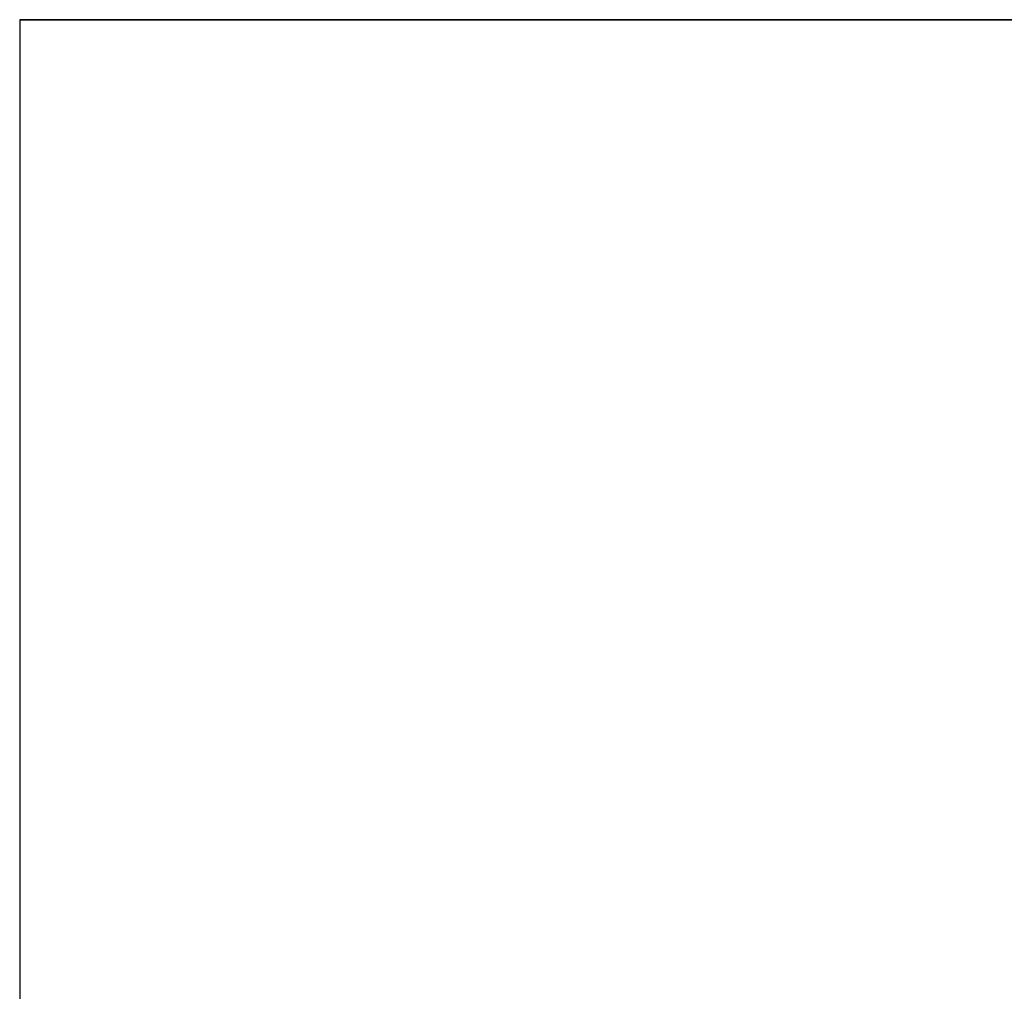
# Model space of a CAD drawing. Extents: x 0.1 to 26.5, y -19.1 to 0.
# Tile 41 of 256: x 8.313 to 8.876, y -0.555 to 0. Entities that reach past the tile are written whole.
import ezdxf

# ---------------------------------------------------------------- set-up
doc = ezdxf.new("R2010")
doc.units = 0
doc.header["$LTSCALE"] = 2.54
doc.layers.get('0').update_dxf_attribs({"linetype": 'CONTINUOUS'})

# ---------------------------------------------------------------- blocks, each defined once
blk = doc.blocks.new('7777_STL')
at = {"color": 0}
for p, q in [((18.31313, 0, 23.96834), (8.31313, 0, 23.96834)), ((8.31313, 0, 23.96834), (8.31313, -2.9, 23.96834)), ((8.31313, 0, 23.96834), (8.31313, -2.9, 23.96834)), ((8.31313, 0, 23.96834), (8.31313, 0, 11.96834)), ((8.31313, 0, 11.96834), (8.31313, -2.9, 11.96834)), ((8.31313, 0, 11.96834), (8.31313, -2.9, 11.96834)), ((8.31313, 0, 11.96834), (18.31313, 0, 11.96834)), ((8.31313, 0, 23.96834), (8.31313, 0, 11.96834)), ((18.31313, 0, 23.96834), (8.31313, 0, 23.96834)), ((8.31313, 0, 11.96834), (18.31313, 0, 11.96834))]:
    blk.add_line(p, q, dxfattribs=at)
blk = doc.blocks.new('GROUP_2')
at = {"color": 0}
blk.add_blockref('7777_STL', (-0.13159, 19.10373, -0.15965), dxfattribs=at)

msp = doc.modelspace()

# ---------------------------------------------------------------- block references
at = {"color": 0}
msp.add_blockref('GROUP_2', (0.13159, -19.10373, 0.15965), dxfattribs=at)

doc.saveas('drawing.dxf')
